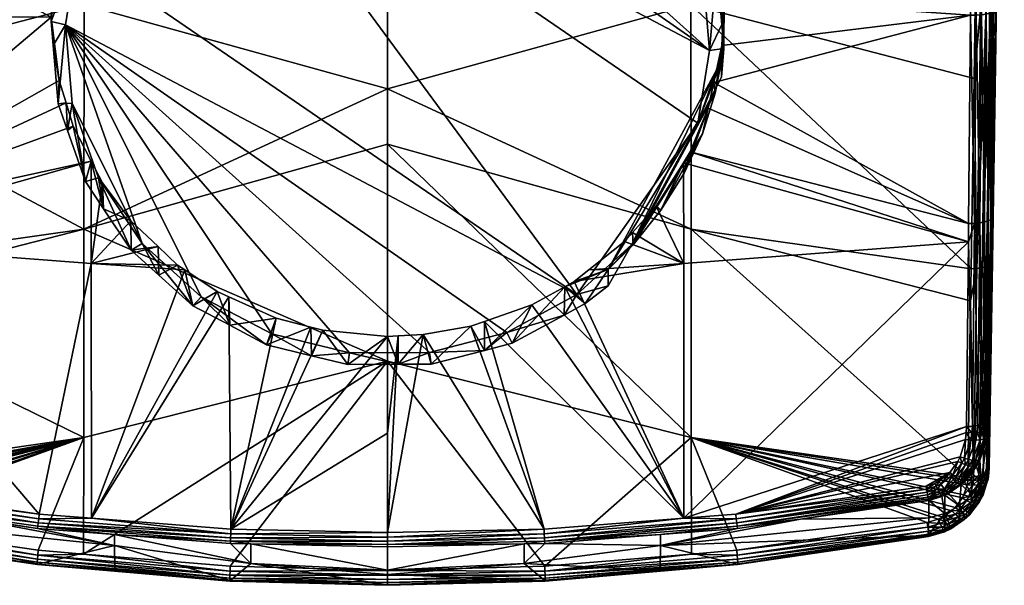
# Model space of a CAD drawing. Extents: x -0.181 to 0.325, y -0.171 to 0.005.
# Tile 220 of 256: x -0.015 to 0.026, y -0.171 to -0.148. Entities that reach past the tile are written whole.
import ezdxf

# ---------------------------------------------------------------- set-up
doc = ezdxf.new("R2010")
doc.units = 0
doc.layers.add('mesh', color=7, linetype='CONTINUOUS')

msp = doc.modelspace()

# ---------------------------------------------------------------- meshes
at = {"layer": 'mesh'}
mesh = msp.add_polyface(dxfattribs=at)
corners = [(0.012789, -0.168366, -0.491948), (0.024589, -0.156923, -0.494876), (0.012792, -0.157816, -0.495252), (0.024509, -0.164575, -0.492717), (0.014947, -0.168196, -0.491952), (0.024497, -0.164823, -0.492638), (0.024248, -0.165819, -0.492329), (0.024462, -0.165106, -0.492549), (0.024151, -0.166014, -0.49227), (0.014038, -0.150325, -0.497061), (0.024597, -0.156168, -0.495089), (0.024674, -0.147545, -0.496932), (0.014373, -0.148801, -0.497378), (0.024736, -0.138627, -0.498259), (0.018936, -0.145227, -0.497788), (0.024697, -0.144226, -0.497426), (0.018943, -0.132806, -0.49938), (0.024785, -0.129315, -0.499077), (0.012808, -0.134444, -0.499648), (0.024775, -0.131225, -0.49891), (0.014126, -0.144211, -0.498262), (0.014353, -0.145994, -0.497925), (0.013835, -0.143262, -0.498434), (0.013547, -0.142324, -0.498605), (0.013062, -0.153196, -0.496446), (0.013805, -0.151383, -0.496842), (0.013088, -0.136982, -0.474141), (0.024865, -0.147181, -0.478118), (0.013091, -0.147114, -0.477059), (0.024967, -0.139831, -0.475999), (0.025039, -0.13468, -0.474514), (0.0247, -0.158044, -0.481779), (0.013094, -0.1564, -0.480114), (0.024819, -0.150165, -0.479124), (0.013101, -0.16503, -0.48336), (0.024562, -0.166803, -0.485262), (0.024538, -0.16698, -0.485335), (0.024569, -0.166675, -0.485207), (0.02468, -0.159372, -0.482307), (0.025093, -0.130382, -0.473383), (0.01308, -0.113441, -0.468462), (0.024473, -0.166151, -0.492132), (0.024171, -0.166738, -0.491895), (0.024617, -0.166197, -0.492017), (0.024061, -0.166664, -0.491999), (0.024427, -0.165884, -0.492277), (0.024597, -0.165934, -0.49219), (0.024316, -0.166089, -0.492217), (0.024733, -0.164828, -0.492593), (0.024683, -0.165129, -0.492502), (0.014461, -0.14684, -0.497765), (0.012778, -0.153649, -0.496342), (0.0244, -0.167404, -0.485502), (0.024336, -0.167525, -0.485546), (0.023942, -0.166576, -0.49208), (0.023818, -0.166475, -0.492135)]
mesh.append_faces([[corners[k] for k in face] for face in [(0, 1, 2, 2), (0, 3, 1, 1), (4, 5, 3, 3), (4, 6, 7, 7), (4, 8, 6, 6), (9, 10, 11, 11), (11, 12, 9, 9), (13, 14, 15, 15), (13, 16, 14, 14), (16, 17, 18, 18), (16, 19, 17, 17), (13, 19, 16, 16), (14, 20, 21, 21), (14, 22, 20, 20), (16, 22, 14, 14), (16, 23, 22, 22), (18, 23, 16, 16), (10, 24, 1, 1), (10, 25, 24, 24), (9, 25, 10, 10), (26, 27, 28, 28), (26, 29, 27, 27), (30, 29, 26, 26), (28, 31, 32, 32), (28, 33, 31, 31), (27, 33, 28, 28), (34, 35, 36, 36), (34, 37, 35, 35), (32, 37, 34, 34), (32, 38, 37, 37), (31, 38, 32, 32), (26, 39, 30, 30), (26, 40, 39, 39), (41, 42, 43, 43), (44, 42, 41, 41), (45, 41, 46, 46), (47, 41, 45, 45), (47, 44, 41, 41), (5, 48, 3, 3), (7, 49, 5, 5), (7, 45, 49, 49), (6, 45, 7, 7), (6, 47, 45, 45), (8, 47, 6, 6), (11, 50, 12, 12), (15, 50, 11, 11), (14, 21, 50, 50), (15, 14, 50, 50), (1, 51, 2, 2), (1, 24, 51, 51), (52, 53, 34, 34), (54, 44, 47, 47), (8, 54, 47, 47), (55, 54, 8, 8)]])
mesh = msp.add_polyface(dxfattribs=at)
corners = [(0.025451, -0.165584, -0.488498), (0.025449, -0.166296, -0.486121), (0.025587, -0.157714, -0.482717), (0.025677, -0.12926, -0.4981), (0.025992, -0.130143, -0.474357), (0.025714, -0.119413, -0.498426), (0.025935, -0.134432, -0.475485), (0.025638, -0.138516, -0.497284), (0.025755, -0.146897, -0.479075), (0.025591, -0.147375, -0.495963), (0.025532, -0.155938, -0.494129), (0.025454, -0.164284, -0.49177), (0.025556, -0.129287, -0.498562), (0.025592, -0.119416, -0.498888), (0.025453, -0.119417, -0.499084), (0.025645, -0.129274, -0.498338), (0.025681, -0.119415, -0.498664), (0.025605, -0.138544, -0.497523), (0.025515, -0.13857, -0.497746), (0.025416, -0.129298, -0.498757), (0.025558, -0.147418, -0.496202), (0.025467, -0.147458, -0.496426), (0.025499, -0.155997, -0.494368), (0.025552, -0.130346, -0.473545), (0.025333, -0.130371, -0.473436), (0.025743, -0.113607, -0.469498), (0.025737, -0.130308, -0.473702), (0.025932, -0.113573, -0.469656), (0.025496, -0.134643, -0.474676), (0.02568, -0.134603, -0.474833), (0.025318, -0.147137, -0.47828), (0.025501, -0.147092, -0.478434), (0.025878, -0.13026, -0.473898), (0.026075, -0.113529, -0.469855), (0.02582, -0.134553, -0.475028), (0.02564, -0.147035, -0.478626), (0.025333, -0.15794, -0.48209), (0.025471, -0.157873, -0.482278), (0.025964, -0.130203, -0.474121), (0.025907, -0.134495, -0.47525), (0.025726, -0.146968, -0.478844), (0.025557, -0.157796, -0.482491), (0.025419, -0.16639, -0.485902)]
mesh.append_faces([[corners[k] for k in face] for face in [(0, 1, 2, 2), (3, 4, 5, 5), (3, 6, 4, 4), (7, 6, 3, 3), (7, 8, 6, 6), (9, 8, 7, 7), (9, 2, 8, 8), (10, 2, 9, 9), (10, 0, 2, 2), (11, 0, 10, 10), (12, 13, 14, 14), (15, 13, 12, 12), (3, 16, 15, 15), (15, 7, 3, 3), (15, 17, 7, 7), (12, 17, 15, 15), (12, 18, 17, 17), (19, 18, 12, 12), (20, 18, 21, 21), (20, 17, 18, 18), (9, 17, 20, 20), (9, 7, 17, 17), (22, 20, 21, 21), (10, 20, 22, 22), (10, 9, 20, 20), (22, 11, 10, 10), (23, 24, 25, 25), (26, 23, 27, 27), (26, 28, 23, 23), (29, 28, 26, 26), (29, 30, 28, 28), (31, 30, 29, 29), (32, 26, 33, 33), (32, 29, 26, 26), (34, 29, 32, 32), (34, 31, 29, 29), (35, 31, 34, 34), (35, 36, 31, 31), (37, 36, 35, 35), (38, 34, 32, 32), (39, 34, 38, 38), (39, 35, 34, 34), (40, 35, 39, 39), (40, 37, 35, 35), (41, 37, 40, 40), (4, 39, 38, 38), (6, 39, 4, 4), (6, 40, 39, 39), (8, 40, 6, 6), (8, 41, 40, 40), (2, 41, 8, 8), (2, 42, 41, 41), (1, 42, 2, 2)]])
mesh = msp.add_polyface(dxfattribs=at)
corners = [(-0.023663, -0.144226, -0.497426), (-0.017909, -0.132806, -0.49938), (-0.023703, -0.138627, -0.498259), (-0.017902, -0.145227, -0.497788), (-0.02364, -0.147545, -0.496932), (-0.012801, -0.151169, -0.496885), (-0.013088, -0.150246, -0.497081), (-0.023564, -0.156168, -0.495089), (-0.012503, -0.152129, -0.496681), (-0.013342, -0.145656, -0.497992), (-0.013005, -0.14411, -0.498278), (-0.013356, -0.145988, -0.497928), (-0.012035, -0.141235, -0.498797), (-0.012776, -0.143063, -0.498472), (-0.023933, -0.139831, -0.475999), (-0.012054, -0.136982, -0.474141), (-0.012057, -0.147114, -0.477059), (-0.023786, -0.150165, -0.479124), (-0.012061, -0.1564, -0.480114), (-0.023831, -0.147181, -0.478118), (-0.024005, -0.13468, -0.474514), (-0.01178, -0.141107, -0.500947), (-0.012535, -0.142755, -0.500726), (-0.013066, -0.14451, -0.500626), (-0.013321, -0.145946, -0.500633), (-0.013132, -0.151203, -0.503665), (-0.013337, -0.148793, -0.50409), (-0.012744, -0.152308, -0.50347), (-0.012001, -0.154425, -0.503097), (-0.011759, -0.15358, -0.496356), (-0.009643, -0.156995, -0.503253), (-0.012822, -0.147934, -0.504851), (-0.012545, -0.151185, -0.504277), (-0.012338, -0.14492, -0.505382), (-0.013422, -0.147805, -0.504264), (-0.013321, -0.146623, -0.504473), (-0.009657, -0.138242, -0.501731), (-0.010816, -0.139594, -0.501284), (-0.009605, -0.139894, -0.506268), (-0.013427, -0.147624, -0.497612), (-0.011744, -0.140765, -0.498878)]
mesh.append_faces([[corners[k] for k in face] for face in [(0, 1, 2, 2), (0, 3, 1, 1), (4, 3, 0, 0), (5, 6, 7, 7), (7, 8, 5, 5), (3, 9, 10, 10), (3, 11, 9, 9), (3, 12, 1, 1), (3, 13, 12, 12), (10, 13, 3, 3), (14, 15, 16, 16), (17, 16, 18, 18), (19, 16, 17, 17), (19, 14, 16, 16), (14, 20, 15, 15), (13, 21, 12, 12), (13, 22, 21, 21), (10, 22, 13, 13), (10, 23, 22, 22), (9, 23, 10, 10), (9, 24, 23, 23), (11, 24, 9, 9), (6, 25, 26, 26), (5, 25, 6, 6), (5, 27, 25, 25), (8, 27, 5, 5), (8, 28, 27, 27), (29, 28, 8, 8), (30, 31, 32, 32), (33, 34, 31, 31), (33, 35, 34, 34), (32, 27, 28, 28), (32, 25, 27, 27), (31, 25, 32, 32), (31, 26, 25, 25), (34, 26, 31, 31), (36, 23, 24, 24), (36, 22, 23, 23), (37, 21, 22, 22), (24, 35, 33, 33), (38, 24, 33, 33), (4, 39, 3, 3), (7, 39, 4, 4), (7, 6, 39, 39), (39, 11, 3, 3), (1, 12, 40, 40), (21, 40, 12, 12), (37, 40, 21, 21), (24, 39, 35, 35), (11, 39, 24, 24), (39, 34, 35, 35), (39, 26, 34, 34), (6, 26, 39, 39)]])
mesh = msp.add_polyface(dxfattribs=at)
corners = [(-0.011774, -0.134444, -0.499648), (-0.009315, -0.13748, -0.499436), (-0.007226, -0.135794, -0.499711), (-0.009637, -0.137844, -0.499375), (-0.010628, -0.138966, -0.499188), (0.000517, -0.143564, -0.475798), (-0.012054, -0.136982, -0.474141), (0.000517, -0.133738, -0.47305), (-0.012057, -0.147114, -0.477059), (0.000517, -0.150591, -0.477763), (-0.012061, -0.1564, -0.480114), (0.000517, -0.152877, -0.478607), (-0.002718, -0.135257, -0.454653), (-0.002718, -0.136467, -0.448961), (0.000517, -0.135674, -0.454742), (-0.005733, -0.135246, -0.448701), (0.000517, -0.136884, -0.449049), (-0.002714, -0.136478, -0.448833), (-0.005725, -0.135258, -0.448574), (0.000517, -0.136894, -0.448922), (-0.002702, -0.136457, -0.448708), (-0.005701, -0.135242, -0.448449), (0.000517, -0.136872, -0.448796), (-0.002626, -0.136228, -0.44842), (-0.002593, -0.136113, -0.448375), (0.000517, -0.136633, -0.448506), (-0.005491, -0.134939, -0.448125), (-0.008622, -0.137306, -0.502156), (-0.006827, -0.13557, -0.499746), (-0.007043, -0.135692, -0.499727), (-0.007678, -0.137245, -0.506126), (-0.008622, -0.137983, -0.505996), (-0.006797, -0.136767, -0.50621), (-0.004646, -0.1356, -0.506416), (-0.009657, -0.138242, -0.501731), (-0.010816, -0.139594, -0.501284), (-0.012338, -0.14492, -0.505382), (-0.007326, -0.137828, -0.506633), (-0.009605, -0.139894, -0.506268), (0.00836, -0.159106, -0.502881), (-0.012822, -0.147934, -0.504851), (0.013856, -0.149, -0.504663), (-0.004424, -0.136253, -0.50691), (-0.001218, -0.135431, -0.507055), (-0.003497, -0.135306, -0.506468), (-0.013321, -0.145946, -0.500633), (-0.012535, -0.142755, -0.500726), (-0.011744, -0.140765, -0.498878), (-0.002682, -0.136406, -0.448592), (-0.005663, -0.135198, -0.448335), (0.000517, -0.136818, -0.44868), (-0.005554, -0.135042, -0.448168)]
mesh.append_faces([[corners[k] for k in face] for face in [(0, 1, 2, 2), (0, 3, 1, 1), (4, 3, 0, 0), (5, 6, 7, 7), (5, 8, 6, 6), (9, 8, 5, 5), (9, 10, 8, 8), (11, 10, 9, 9), (12, 13, 14, 14), (12, 15, 13, 13), (14, 13, 16, 16), (13, 17, 16, 16), (13, 18, 17, 17), (15, 18, 13, 13), (16, 17, 19, 19), (17, 20, 19, 19), (17, 21, 20, 20), (18, 21, 17, 17), (19, 20, 22, 22), (23, 24, 25, 25), (23, 26, 24, 24), (27, 28, 29, 29), (30, 27, 31, 31), (30, 28, 27, 27), (32, 28, 30, 30), (32, 33, 28, 28), (2, 27, 29, 29), (2, 34, 27, 27), (1, 34, 2, 2), (34, 4, 35, 35), (34, 3, 4, 4), (1, 3, 34, 34), (36, 37, 38, 38), (36, 39, 37, 37), (40, 39, 36, 36), (41, 42, 37, 37), (31, 38, 37, 37), (37, 30, 31, 31), (37, 32, 30, 30), (42, 32, 37, 37), (42, 33, 32, 32), (43, 44, 42, 42), (45, 27, 34, 34), (35, 46, 34, 34), (38, 27, 45, 45), (31, 27, 38, 38), (0, 47, 4, 4), (20, 48, 22, 22), (20, 49, 48, 48), (21, 49, 20, 20), (22, 48, 50, 50), (48, 23, 50, 50), (48, 51, 23, 23), (35, 4, 47, 47)]])
mesh = msp.add_polyface(dxfattribs=at)
corners = [(0.012808, -0.134444, -0.499648), (0.012803, -0.140852, -0.498862), (0.013547, -0.142324, -0.498605), (0.000517, -0.133738, -0.47305), (0.013088, -0.136982, -0.474141), (0.013091, -0.147114, -0.477059), (0.000517, -0.150591, -0.477763), (0.013094, -0.1564, -0.480114), (0.000517, -0.152877, -0.478607), (0.000517, -0.143564, -0.475798), (0.0141, -0.150772, -0.499522), (0.014373, -0.148801, -0.497378), (0.014354, -0.149426, -0.500019), (0.014038, -0.150325, -0.497061), (0.013568, -0.152456, -0.499016), (0.013805, -0.151383, -0.496842), (0.012814, -0.15408, -0.498659), (0.013062, -0.153196, -0.496446), (0.013835, -0.143262, -0.498434), (0.013778, -0.144417, -0.504861), (0.014165, -0.145523, -0.504667), (0.014353, -0.145994, -0.497925), (0.014371, -0.147932, -0.504242), (0.014126, -0.144211, -0.498262), (0.013035, -0.1423, -0.505235), (0.012283, -0.141174, -0.505433), (0.011164, -0.138351, -0.499291), (0.011134, -0.139451, -0.505737), (0.013372, -0.152014, -0.504131), (-0.007326, -0.137828, -0.506633), (0.00836, -0.159106, -0.502881), (0.013856, -0.149, -0.504663), (0.008231, -0.137737, -0.506649), (0.012497, -0.142665, -0.50578), (0.010677, -0.139939, -0.50626), (0.013578, -0.145749, -0.505236), (0.005311, -0.136197, -0.50692), (-0.001218, -0.135431, -0.507055), (-0.004424, -0.136253, -0.50691), (0.002095, -0.135412, -0.507059), (0.014455, -0.14892, -0.504067), (0.014354, -0.150103, -0.503859), (0.00999, -0.138421, -0.505919), (0.01069, -0.157041, -0.498417), (0.009656, -0.158065, -0.498496), (0.010638, -0.15704, -0.503245), (0.014461, -0.14684, -0.497765), (0.012345, -0.139946, -0.499021)]
mesh.append_faces([[corners[k] for k in face] for face in [(0, 1, 2, 2), (3, 4, 5, 5), (6, 7, 8, 8), (6, 5, 7, 7), (9, 5, 6, 6), (9, 3, 5, 5), (10, 11, 12, 12), (10, 13, 11, 11), (14, 13, 10, 10), (14, 15, 13, 13), (16, 15, 14, 14), (16, 17, 15, 15), (18, 19, 20, 20), (21, 20, 22, 22), (23, 20, 21, 21), (23, 18, 20, 20), (19, 1, 24, 24), (19, 2, 1, 1), (18, 2, 19, 19), (25, 26, 27, 27), (28, 29, 30, 30), (31, 29, 28, 28), (32, 33, 34, 34), (32, 35, 33, 33), (36, 35, 32, 32), (31, 37, 38, 38), (35, 37, 31, 31), (36, 39, 35, 35), (28, 40, 31, 31), (28, 41, 40, 40), (34, 27, 42, 42), (33, 27, 34, 34), (33, 25, 27, 27), (33, 24, 25, 25), (35, 24, 33, 33), (35, 19, 24, 24), (35, 20, 19, 19), (31, 20, 35, 35), (31, 22, 20, 20), (40, 22, 31, 31), (10, 43, 14, 14), (12, 44, 10, 10), (12, 41, 28, 28), (45, 12, 28, 28), (45, 44, 12, 12), (12, 46, 41, 41), (11, 46, 12, 12), (46, 40, 41, 41), (46, 22, 40, 40), (21, 22, 46, 46), (24, 47, 25, 25), (24, 1, 47, 47), (25, 47, 26, 26)]])
mesh = msp.add_polyface(dxfattribs=at)
corners = [(0.024842, -0.156159, -0.495043), (0.024597, -0.156168, -0.495089), (0.024589, -0.156923, -0.494876), (0.024914, -0.147538, -0.496883), (0.024697, -0.144226, -0.497426), (0.024674, -0.147545, -0.496932), (0.024973, -0.138622, -0.498206), (0.025135, -0.14752, -0.496777), (0.025323, -0.147493, -0.496622), (0.02519, -0.13861, -0.498098), (0.025467, -0.147458, -0.496426), (0.025374, -0.138593, -0.497942), (0.025067, -0.156135, -0.49494), (0.025259, -0.156099, -0.494787), (0.025406, -0.156051, -0.494592), (0.025499, -0.155997, -0.494368), (0.025421, -0.164359, -0.492007), (0.025454, -0.164284, -0.49177), (0.025327, -0.164428, -0.492229), (0.025178, -0.164488, -0.492421), (0.024983, -0.164534, -0.492573), (0.024755, -0.164563, -0.492673), (0.024509, -0.164575, -0.492717), (0.025437, -0.164615, -0.491733), (0.025391, -0.164683, -0.491958), (0.025291, -0.164741, -0.492168), (0.025141, -0.164786, -0.492351), (0.024952, -0.164816, -0.492495), (0.024733, -0.164828, -0.492593), (0.025102, -0.147167, -0.478173), (0.024865, -0.147181, -0.478118), (0.024967, -0.139831, -0.475999), (0.024819, -0.150165, -0.479124), (0.024935, -0.158028, -0.481833), (0.02468, -0.159372, -0.482307), (0.024803, -0.166655, -0.485261), (0.0247, -0.158044, -0.481779), (0.025318, -0.147137, -0.47828), (0.025151, -0.157992, -0.481939), (0.025016, -0.166614, -0.485365), (0.025501, -0.147092, -0.478434), (0.025333, -0.15794, -0.48209), (0.025196, -0.166554, -0.485512), (0.025471, -0.157873, -0.482278), (0.025333, -0.166477, -0.485695), (0.025557, -0.157796, -0.482491), (0.025419, -0.16639, -0.485902)]
mesh.append_faces([[corners[k] for k in face] for face in [(0, 1, 2, 2), (3, 4, 5, 5), (3, 6, 4, 4), (7, 6, 3, 3), (8, 9, 7, 7), (10, 11, 8, 8), (0, 5, 1, 1), (0, 3, 5, 5), (12, 3, 0, 0), (12, 7, 3, 3), (13, 7, 12, 12), (13, 8, 7, 7), (14, 8, 13, 13), (14, 10, 8, 8), (15, 10, 14, 14), (15, 16, 17, 17), (14, 16, 15, 15), (14, 18, 16, 16), (13, 18, 14, 14), (13, 19, 18, 18), (12, 19, 13, 13), (12, 20, 19, 19), (0, 20, 12, 12), (0, 21, 20, 20), (2, 21, 0, 0), (2, 22, 21, 21), (23, 17, 16, 16), (24, 16, 18, 18), (25, 18, 19, 19), (26, 19, 20, 20), (27, 20, 21, 21), (28, 21, 22, 22), (24, 23, 16, 16), (25, 24, 18, 18), (26, 25, 19, 19), (27, 26, 20, 20), (29, 30, 31, 31), (29, 32, 30, 30), (33, 32, 29, 29), (34, 33, 35, 35), (36, 33, 34, 34), (36, 32, 33, 33), (37, 33, 29, 29), (38, 33, 37, 37), (38, 35, 33, 33), (39, 35, 38, 38), (40, 38, 37, 37), (41, 38, 40, 40), (41, 39, 38, 38), (42, 39, 41, 41), (43, 42, 41, 41), (44, 42, 43, 43), (45, 44, 43, 43), (46, 44, 45, 45)]])
mesh = msp.add_polyface(dxfattribs=at)
corners = [(0.00096, -0.160814, -0.494583), (0.000517, -0.160837, -0.494577), (0.000517, -0.164845, -0.493317), (0.000517, -0.168963, -0.491941), (0.001991, -0.160762, -0.494597), (-0.005969, -0.168819, -0.491939), (-0.002164, -0.160585, -0.494644), (-0.002655, -0.160456, -0.494678), (-0.011758, -0.157816, -0.495252), (-0.011755, -0.168366, -0.491948), (-0.007878, -0.158084, -0.495288), (-0.006537, -0.158978, -0.495062), (-0.006052, -0.159196, -0.495005), (-0.004091, -0.160078, -0.494777), (-0.008984, -0.157123, -0.495524), (-0.010116, -0.156055, -0.495785), (-0.008179, -0.157883, -0.495338), (0.000517, -0.161857, -0.481925), (-0.012067, -0.16503, -0.48336), (-0.012061, -0.1564, -0.480114), (0.000517, -0.152877, -0.478607), (0.000961, -0.161992, -0.501762), (0.002329, -0.161984, -0.501764), (-0.008956, -0.158304, -0.502413), (-0.007545, -0.159575, -0.502189), (-0.0101, -0.157275, -0.502594), (-0.01125, -0.155552, -0.502898), (-0.006019, -0.16038, -0.502047), (-0.001133, -0.162005, -0.50176), (-0.002637, -0.161637, -0.501825), (-0.004493, -0.161185, -0.501905), (0.002251, -0.161503, -0.502458), (0.005458, -0.160681, -0.502603), (-0.012822, -0.147934, -0.504851), (-0.007198, -0.159197, -0.502865), (-0.009643, -0.156995, -0.503253), (-0.001062, -0.161522, -0.502455), (-0.004277, -0.160737, -0.502593), (-0.011463, -0.154269, -0.503734), (-0.011297, -0.154484, -0.496154)]
mesh.append_faces([[corners[k] for k in face] for face in [(0, 1, 2, 2), (3, 4, 0, 0), (5, 6, 7, 7), (8, 9, 10, 10), (9, 11, 10, 10), (9, 12, 11, 11), (5, 13, 12, 12), (5, 1, 6, 6), (5, 2, 1, 1), (8, 14, 15, 15), (8, 16, 14, 14), (10, 16, 8, 8), (17, 18, 19, 19), (20, 17, 19, 19), (21, 4, 22, 22), (23, 16, 24, 24), (23, 14, 16, 16), (25, 14, 23, 23), (25, 15, 14, 14), (26, 15, 25, 25), (24, 11, 27, 27), (24, 10, 11, 11), (16, 10, 24, 24), (21, 0, 4, 4), (21, 1, 0, 0), (28, 1, 21, 21), (28, 6, 1, 1), (29, 6, 28, 28), (29, 7, 6, 6), (30, 7, 29, 29), (30, 13, 7, 7), (27, 13, 30, 30), (27, 12, 13, 13), (11, 12, 27, 27), (31, 32, 33, 33), (34, 33, 35, 35), (33, 36, 31, 31), (33, 37, 36, 36), (34, 37, 33, 33), (31, 21, 22, 22), (36, 21, 31, 31), (36, 28, 21, 21), (36, 29, 28, 28), (37, 29, 36, 36), (37, 30, 29, 29), (34, 30, 37, 37), (34, 27, 30, 30), (34, 24, 27, 27), (35, 24, 34, 34), (35, 23, 24, 24), (35, 25, 23, 23), (38, 25, 35, 35), (38, 26, 25, 25), (26, 39, 15, 15)]])
mesh = msp.add_polyface(dxfattribs=at)
corners = [(0.007003, -0.168819, -0.491939), (0.001991, -0.160762, -0.494597), (0.000517, -0.168963, -0.491941), (0.004539, -0.160216, -0.494741), (0.012789, -0.168366, -0.491948), (0.006503, -0.159527, -0.49492), (0.00397, -0.160416, -0.494688), (0.008251, -0.158565, -0.495167), (0.012792, -0.157816, -0.495252), (0.008855, -0.158085, -0.495286), (0.007861, -0.15878, -0.495112), (0.01034, -0.156907, -0.495579), (0.01067, -0.156538, -0.495667), (0.011654, -0.155441, -0.495931), (0.013101, -0.16503, -0.48336), (0.01499, -0.169691, -0.485448), (0.013109, -0.169848, -0.48539), (0.000517, -0.161857, -0.481925), (0.00703, -0.170357, -0.485199), (0.000517, -0.170529, -0.485128), (0.000517, -0.152877, -0.478607), (0.013094, -0.1564, -0.480114), (0.014969, -0.168388, -0.491861), (0.014947, -0.168196, -0.491952), (0.007011, -0.169009, -0.49185), (0.002329, -0.161984, -0.501764), (0.00453, -0.16142, -0.501863), (0.00568, -0.161125, -0.501915), (0.00783, -0.159959, -0.502121), (0.009656, -0.158065, -0.498496), (0.009656, -0.158742, -0.502336), (0.008712, -0.15948, -0.502205), (0.01069, -0.157041, -0.498417), (0.011849, -0.155617, -0.498458), (0.013372, -0.152014, -0.504131), (0.00836, -0.159106, -0.502881), (0.010638, -0.15704, -0.503245), (-0.012822, -0.147934, -0.504851), (0.005458, -0.160681, -0.502603), (0.002251, -0.161503, -0.502458), (0.013568, -0.152456, -0.499016), (0.012814, -0.15408, -0.498659), (0.0141, -0.150772, -0.499522), (0.012778, -0.153649, -0.496342), (0.013062, -0.153196, -0.496446)]
mesh.append_faces([[corners[k] for k in face] for face in [(0, 1, 2, 2), (3, 4, 5, 5), (3, 0, 4, 4), (6, 0, 3, 3), (6, 1, 0, 0), (7, 8, 9, 9), (7, 4, 8, 8), (10, 4, 7, 7), (10, 5, 4, 4), (8, 11, 9, 9), (8, 12, 11, 11), (13, 12, 8, 8), (14, 15, 16, 16), (17, 18, 19, 19), (17, 14, 18, 18), (20, 14, 17, 17), (20, 21, 14, 14), (4, 22, 23, 23), (4, 24, 22, 22), (25, 6, 26, 26), (25, 1, 6, 6), (27, 10, 28, 28), (27, 5, 10, 10), (26, 5, 27, 27), (26, 3, 5, 5), (6, 3, 26, 26), (29, 30, 31, 31), (11, 29, 9, 9), (11, 32, 29, 29), (12, 32, 11, 11), (10, 31, 28, 28), (10, 29, 31, 31), (7, 29, 10, 10), (7, 9, 29, 29), (13, 32, 12, 12), (13, 33, 32, 32), (34, 35, 36, 36), (37, 38, 35, 35), (30, 36, 35, 35), (35, 31, 30, 30), (35, 28, 31, 31), (38, 28, 35, 35), (38, 27, 28, 28), (38, 26, 27, 27), (39, 26, 38, 38), (39, 25, 26, 26), (40, 33, 41, 41), (40, 32, 33, 33), (42, 29, 32, 32), (30, 29, 36, 36), (8, 43, 13, 13), (43, 33, 13, 13), (43, 41, 33, 33), (43, 44, 41, 41)]])
mesh = msp.add_polyface(dxfattribs=at)
corners = [(-0.023564, -0.156168, -0.495089), (-0.011759, -0.15358, -0.496356), (-0.012503, -0.152129, -0.496681), (-0.023556, -0.156923, -0.494876), (-0.023323, -0.165535, -0.492416), (-0.023067, -0.1661, -0.492244), (-0.022636, -0.16581, -0.492364), (-0.023374, -0.165358, -0.49247), (-0.023475, -0.164575, -0.492717), (-0.02248, -0.166743, -0.492062), (-0.022132, -0.166935, -0.492016), (-0.022622, -0.166631, -0.492092), (-0.022949, -0.166278, -0.492192), (-0.011758, -0.157816, -0.495252), (-0.013913, -0.168196, -0.491952), (-0.011755, -0.168366, -0.491948), (-0.021797, -0.167034, -0.492001), (-0.021984, -0.166988, -0.492006), (-0.023081, -0.167843, -0.485657), (-0.023204, -0.167686, -0.485604), (-0.012067, -0.16503, -0.48336), (-0.021965, -0.168513, -0.485808), (-0.022153, -0.16846, -0.485809), (-0.023535, -0.166675, -0.485207), (-0.023646, -0.159372, -0.482307), (-0.023473, -0.167113, -0.485389), (-0.023415, -0.16729, -0.485459), (-0.023291, -0.167522, -0.485544), (-0.023786, -0.150165, -0.479124), (-0.012061, -0.1564, -0.480114), (-0.023666, -0.158044, -0.481779), (-0.02301, -0.166989, -0.491736), (-0.023561, -0.166578, -0.491668), (-0.023084, -0.167039, -0.491602), (-0.023467, -0.166552, -0.491816), (-0.022925, -0.166921, -0.491856), (-0.023355, -0.166507, -0.491946), (-0.02283, -0.166837, -0.491956), (-0.023228, -0.166445, -0.492055), (-0.022728, -0.16674, -0.492036), (-0.02257, -0.166857, -0.492006), (-0.023092, -0.166368, -0.492137), (-0.023376, -0.166247, -0.492106), (-0.023225, -0.166181, -0.492191), (-0.023521, -0.165583, -0.492366), (-0.01125, -0.155552, -0.502898), (-0.012001, -0.154425, -0.503097), (-0.009643, -0.156995, -0.503253), (-0.012545, -0.151185, -0.504277), (-0.011463, -0.154269, -0.503734), (-0.010116, -0.156055, -0.495785), (-0.011297, -0.154484, -0.496154)]
mesh.append_faces([[corners[k] for k in face] for face in [(0, 1, 2, 2), (3, 1, 0, 0), (4, 5, 6, 6), (6, 7, 4, 4), (6, 8, 7, 7), (3, 8, 6, 6), (6, 9, 10, 10), (6, 11, 9, 9), (6, 12, 11, 11), (5, 12, 6, 6), (13, 14, 15, 15), (3, 14, 13, 13), (3, 16, 14, 14), (6, 16, 3, 3), (6, 17, 16, 16), (10, 17, 6, 6), (13, 1, 3, 3), (18, 19, 20, 20), (21, 22, 20, 20), (20, 23, 24, 24), (20, 25, 23, 23), (20, 26, 25, 25), (20, 27, 26, 26), (19, 27, 20, 20), (28, 29, 30, 30), (29, 24, 30, 30), (29, 20, 24, 24), (31, 32, 33, 33), (34, 32, 31, 31), (35, 34, 31, 31), (36, 34, 35, 35), (37, 36, 35, 35), (38, 36, 37, 37), (39, 37, 40, 40), (39, 38, 37, 37), (41, 38, 39, 39), (41, 42, 38, 38), (43, 42, 41, 41), (9, 40, 10, 10), (9, 39, 40, 40), (11, 39, 9, 9), (11, 41, 39, 39), (12, 41, 11, 11), (12, 43, 41, 41), (5, 43, 12, 12), (5, 44, 43, 43), (4, 44, 5, 5), (1, 45, 46, 46), (47, 48, 49, 49), (49, 46, 45, 45), (48, 46, 49, 49), (13, 50, 51, 51), (13, 51, 1, 1), (51, 45, 1, 1)]])
mesh = msp.add_polyface(dxfattribs=at)
corners = [(0.000517, -0.168963, -0.491941), (0.00096, -0.160814, -0.494583), (0.000517, -0.164845, -0.493317), (-0.005969, -0.168819, -0.491939), (-0.006052, -0.159196, -0.495005), (-0.011755, -0.168366, -0.491948), (-0.002655, -0.160456, -0.494678), (-0.004091, -0.160078, -0.494777), (0.000517, -0.161857, -0.481925), (0.000517, -0.170529, -0.485128), (-0.005997, -0.170357, -0.485199), (-0.012075, -0.169848, -0.48539), (-0.012067, -0.16503, -0.48336), (0.000517, -0.169557, -0.491388), (0.006184, -0.169433, -0.491383), (0.000517, -0.169456, -0.491571), (-0.013971, -0.168694, -0.491569), (-0.005992, -0.169313, -0.491566), (-0.005986, -0.169176, -0.491724), (-0.005978, -0.169009, -0.49185), (-0.005151, -0.169433, -0.491383), (0.000517, -0.169319, -0.491728), (0.000517, -0.169152, -0.491853), (-0.005996, -0.169415, -0.491383), (-0.010797, -0.169041, -0.491381), (-0.013955, -0.168557, -0.491731), (-0.013935, -0.168388, -0.491861), (-0.006011, -0.170968, -0.486098), (-0.006005, -0.170947, -0.486326), (-0.010787, -0.170537, -0.486486), (-0.006005, -0.170556, -0.485312), (0.000517, -0.170729, -0.48524), (-0.006011, -0.170725, -0.485467), (0.000517, -0.170898, -0.485394), (-0.006014, -0.170854, -0.485657), (0.000517, -0.171027, -0.485583), (-0.006014, -0.170936, -0.485871), (0.000517, -0.171111, -0.485797), (0.000517, -0.171143, -0.486023), (0.000517, -0.171123, -0.486251), (-0.013991, -0.170289, -0.486364), (-0.013996, -0.170262, -0.486134), (-0.013996, -0.170183, -0.485917), (-0.013988, -0.170056, -0.485724), (-0.013975, -0.16989, -0.485565), (0.000517, -0.170697, -0.487978), (0.006183, -0.170246, -0.489206), (0.000517, -0.170523, -0.488681), (-0.005149, -0.170246, -0.489206), (-0.010799, -0.1695, -0.490353)]
mesh.append_faces([[corners[k] for k in face] for face in [(0, 1, 2, 2), (3, 4, 5, 5), (6, 7, 3, 3), (0, 2, 3, 3), (8, 9, 10, 10), (8, 11, 12, 12), (10, 11, 8, 8), (13, 14, 15, 15), (16, 17, 18, 18), (0, 3, 19, 19), (15, 20, 13, 13), (15, 17, 20, 20), (21, 17, 15, 15), (21, 18, 17, 17), (22, 18, 21, 21), (17, 23, 20, 20), (17, 24, 23, 23), (16, 24, 17, 17), (18, 19, 25, 25), (22, 19, 18, 18), (22, 0, 19, 19), (5, 19, 3, 3), (5, 26, 19, 19), (27, 28, 29, 29), (30, 10, 9, 9), (31, 30, 9, 9), (31, 32, 30, 30), (33, 32, 31, 31), (33, 34, 32, 32), (35, 34, 33, 33), (35, 36, 34, 34), (37, 36, 35, 35), (37, 27, 36, 36), (38, 27, 37, 37), (38, 28, 27, 27), (39, 28, 38, 38), (40, 27, 29, 29), (41, 36, 27, 27), (42, 34, 36, 36), (43, 32, 34, 34), (44, 30, 32, 32), (11, 10, 30, 30), (45, 46, 47, 47), (48, 39, 45, 45), (48, 28, 39, 39), (49, 28, 48, 48), (49, 29, 28, 28), (47, 48, 45, 45), (47, 20, 48, 48), (13, 20, 47, 47), (48, 24, 49, 49), (48, 23, 24, 24), (20, 23, 48, 48)]])
mesh = msp.add_polyface(dxfattribs=at)
corners = [(0.02499, -0.16598, -0.491758), (0.024919, -0.166224, -0.491546), (0.025065, -0.165958, -0.491577), (0.024844, -0.166234, -0.491719), (0.02471, -0.16649, -0.491517), (0.024354, -0.166836, -0.49163), (0.025291, -0.164741, -0.492168), (0.025326, -0.165051, -0.491902), (0.025391, -0.164683, -0.491958), (0.025221, -0.165095, -0.492099), (0.024884, -0.165983, -0.491925), (0.024742, -0.166225, -0.491878), (0.025141, -0.164786, -0.492351), (0.025073, -0.165123, -0.492271), (0.024752, -0.165967, -0.492071), (0.024617, -0.166197, -0.492017), (0.02427, -0.166796, -0.491771), (0.024952, -0.164816, -0.492495), (0.024891, -0.165135, -0.492407), (0.024597, -0.165934, -0.49219), (0.024473, -0.166151, -0.492132), (0.024733, -0.164828, -0.492593), (0.024755, -0.164563, -0.492673), (0.024683, -0.165129, -0.492502), (0.024427, -0.165884, -0.492277), (0.024497, -0.164823, -0.492638), (0.025005, -0.166772, -0.48543), (0.025016, -0.166614, -0.485365), (0.025196, -0.166554, -0.485512), (0.025184, -0.166724, -0.485581), (0.025333, -0.166477, -0.485695), (0.025321, -0.166659, -0.485766), (0.025419, -0.16639, -0.485902), (0.025407, -0.166579, -0.485974), (0.025449, -0.166296, -0.486121), (0.025439, -0.166489, -0.486194), (0.02468, -0.159372, -0.482307), (0.024803, -0.166655, -0.485261), (0.024569, -0.166675, -0.485207), (0.025361, -0.166238, -0.488713), (0.025401, -0.166756, -0.486292), (0.025115, -0.166855, -0.488915), (0.025341, -0.166942, -0.486357), (0.025454, -0.164284, -0.49177), (0.025437, -0.164615, -0.491733), (0.025451, -0.165584, -0.488498), (0.025384, -0.164994, -0.491689)]
mesh.append_faces([[corners[k] for k in face] for face in [(0, 1, 2, 2), (3, 1, 0, 0), (3, 4, 1, 1), (5, 4, 3, 3), (6, 7, 8, 8), (9, 7, 6, 6), (9, 0, 7, 7), (10, 0, 9, 9), (10, 3, 0, 0), (11, 3, 10, 10), (11, 5, 3, 3), (12, 9, 6, 6), (13, 9, 12, 12), (13, 10, 9, 9), (14, 10, 13, 13), (14, 11, 10, 10), (15, 11, 14, 14), (15, 16, 11, 11), (17, 13, 12, 12), (18, 13, 17, 17), (18, 14, 13, 13), (19, 14, 18, 18), (19, 15, 14, 14), (20, 15, 19, 19), (21, 17, 22, 22), (21, 18, 17, 17), (23, 18, 21, 21), (23, 19, 18, 18), (24, 19, 23, 23), (25, 23, 21, 21), (26, 27, 28, 28), (29, 28, 30, 30), (31, 30, 32, 32), (33, 34, 35, 35), (32, 34, 33, 33), (29, 26, 28, 28), (31, 29, 30, 30), (33, 31, 32, 32), (36, 37, 38, 38), (39, 40, 35, 35), (41, 42, 39, 39), (43, 44, 45, 45), (45, 35, 34, 34), (45, 39, 35, 35), (41, 1, 4, 4), (2, 1, 41, 41), (8, 46, 44, 44), (7, 46, 8, 8), (0, 46, 7, 7), (0, 2, 46, 46), (45, 44, 46, 46), (46, 39, 45, 45), (46, 41, 39, 39), (2, 41, 46, 46)]])
mesh = msp.add_polyface(dxfattribs=at)
corners = [(0.014947, -0.168196, -0.491952), (0.024509, -0.164575, -0.492717), (0.012789, -0.168366, -0.491948), (0.013101, -0.16503, -0.48336), (0.023332, -0.168406, -0.485804), (0.022881, -0.168537, -0.485804), (0.023511, -0.168322, -0.48579), (0.022943, -0.16763, -0.491421), (0.023492, -0.167473, -0.491423), (0.023457, -0.16742, -0.491557), (0.023366, -0.167262, -0.491791), (0.022915, -0.16749, -0.49167), (0.023414, -0.167349, -0.491681), (0.022897, -0.167395, -0.491777), (0.015005, -0.168694, -0.491569), (0.015016, -0.168793, -0.491381), (0.017626, -0.16841, -0.491394), (0.022854, -0.167165, -0.491944), (0.02283, -0.167034, -0.492001), (0.014969, -0.168388, -0.491861), (0.014988, -0.168557, -0.491731), (0.022911, -0.168735, -0.485925), (0.01499, -0.169691, -0.485448), (0.015009, -0.16989, -0.485565), (0.022932, -0.1689, -0.48609), (0.015022, -0.170056, -0.485724), (0.022945, -0.169022, -0.486288), (0.015029, -0.170183, -0.485917), (0.022947, -0.169097, -0.48651), (0.01503, -0.170262, -0.486134), (0.02294, -0.169119, -0.486743), (0.015024, -0.170289, -0.486364), (0.022923, -0.169086, -0.486974), (0.015012, -0.170264, -0.486593), (0.023414, -0.168586, -0.485923), (0.023484, -0.168734, -0.486085), (0.02354, -0.168844, -0.48628), (0.023579, -0.168909, -0.486498), (0.023598, -0.168926, -0.486728), (0.022944, -0.168355, -0.489408), (0.011833, -0.1695, -0.490353), (0.023611, -0.168172, -0.489348), (0.022931, -0.167569, -0.491551), (0.022877, -0.167286, -0.491869), (0.023597, -0.168893, -0.486957)]
mesh.append_faces([[corners[k] for k in face] for face in [(0, 1, 2, 2), (3, 4, 5, 5), (3, 6, 4, 4), (7, 8, 9, 9), (10, 11, 12, 12), (10, 13, 11, 11), (14, 15, 16, 16), (0, 17, 18, 18), (0, 19, 17, 17), (20, 11, 13, 13), (14, 11, 20, 20), (21, 22, 5, 5), (21, 23, 22, 22), (24, 23, 21, 21), (24, 25, 23, 23), (26, 25, 24, 24), (26, 27, 25, 25), (28, 27, 26, 26), (28, 29, 27, 27), (30, 29, 28, 28), (30, 31, 29, 29), (32, 31, 30, 30), (32, 33, 31, 31), (34, 5, 4, 4), (21, 5, 34, 34), (35, 21, 34, 34), (24, 21, 35, 35), (36, 24, 35, 35), (26, 24, 36, 36), (37, 26, 36, 36), (28, 26, 37, 37), (38, 28, 37, 37), (30, 28, 38, 38), (38, 32, 30, 30), (32, 39, 40, 40), (33, 32, 40, 40), (16, 39, 7, 7), (16, 40, 39, 39), (15, 40, 16, 16), (41, 39, 32, 32), (7, 39, 41, 41), (41, 8, 7, 7), (9, 42, 7, 7), (12, 42, 9, 9), (12, 11, 42, 42), (19, 43, 17, 17), (19, 20, 43, 43), (20, 13, 43, 43), (14, 42, 11, 11), (16, 42, 14, 14), (7, 42, 16, 16), (38, 44, 32, 32), (41, 32, 44, 44)]])
mesh = msp.add_polyface(dxfattribs=at)
corners = [(0.024462, -0.165106, -0.492549), (0.024497, -0.164823, -0.492638), (0.014947, -0.168196, -0.491952), (0.0244, -0.167404, -0.485502), (0.013101, -0.16503, -0.48336), (0.024538, -0.16698, -0.485335), (0.022881, -0.168537, -0.485804), (0.01499, -0.169691, -0.485448), (0.023894, -0.168063, -0.485725), (0.023511, -0.168322, -0.48579), (0.024037, -0.167928, -0.485685), (0.024354, -0.166836, -0.49163), (0.024422, -0.166856, -0.491477), (0.02471, -0.16649, -0.491517), (0.024292, -0.166977, -0.491464), (0.024227, -0.16695, -0.491614), (0.023756, -0.167349, -0.491431), (0.02371, -0.167303, -0.491569), (0.023457, -0.16742, -0.491557), (0.02427, -0.166796, -0.491771), (0.024742, -0.166225, -0.491878), (0.024148, -0.166905, -0.491751), (0.023655, -0.167238, -0.491696), (0.023414, -0.167349, -0.491681), (0.024171, -0.166738, -0.491895), (0.024617, -0.166197, -0.492017), (0.024057, -0.166841, -0.491872), (0.024061, -0.166664, -0.491999), (0.023955, -0.166762, -0.491975), (0.023313, -0.16716, -0.491886), (0.022897, -0.167395, -0.491777), (0.023366, -0.167262, -0.491791), (0.023256, -0.167046, -0.491962), (0.02345, -0.166952, -0.491983), (0.023373, -0.166833, -0.49204), (0.023197, -0.166922, -0.492019), (0.022854, -0.167165, -0.491944), (0.02283, -0.167034, -0.492001), (0.024764, -0.166996, -0.485403), (0.024216, -0.167849, -0.489241), (0.024726, -0.167402, -0.489095), (0.023818, -0.166475, -0.492135), (0.024151, -0.166014, -0.49227), (0.024336, -0.167525, -0.485546), (0.023592, -0.167157, -0.491809), (0.022877, -0.167286, -0.491869), (0.023942, -0.166576, -0.49208)]
mesh.append_faces([[corners[k] for k in face] for face in [(0, 1, 2, 2), (3, 4, 5, 5), (6, 7, 4, 4), (8, 9, 4, 4), (4, 10, 8, 8), (11, 12, 13, 13), (11, 14, 12, 12), (15, 14, 11, 11), (15, 16, 14, 14), (17, 16, 15, 15), (17, 18, 16, 16), (19, 11, 20, 20), (19, 15, 11, 11), (21, 15, 19, 19), (21, 17, 15, 15), (22, 17, 21, 21), (22, 18, 17, 17), (23, 18, 22, 22), (24, 19, 25, 25), (24, 21, 19, 19), (26, 21, 24, 24), (26, 22, 21, 21), (27, 26, 24, 24), (28, 26, 27, 27), (29, 30, 31, 31), (32, 29, 33, 33), (34, 32, 33, 33), (35, 32, 34, 34), (35, 36, 32, 32), (37, 36, 35, 35), (38, 3, 5, 5), (39, 40, 14, 14), (40, 12, 14, 14), (40, 13, 12, 12), (41, 42, 2, 2), (41, 35, 34, 34), (41, 37, 35, 35), (2, 37, 41, 41), (4, 43, 10, 10), (44, 22, 26, 26), (44, 23, 22, 22), (31, 23, 44, 44), (28, 44, 26, 26), (29, 31, 44, 44), (29, 45, 30, 30), (46, 28, 27, 27), (46, 44, 28, 28), (33, 44, 46, 46), (33, 29, 44, 44), (32, 45, 29, 29), (36, 45, 32, 32), (41, 33, 46, 46), (34, 33, 41, 41)]])
mesh = msp.add_polyface(dxfattribs=at)
corners = [(-0.012067, -0.16503, -0.48336), (-0.021848, -0.168537, -0.485804), (-0.021965, -0.168513, -0.485808), (-0.012075, -0.169848, -0.48539), (-0.013957, -0.169691, -0.485448), (-0.023081, -0.167843, -0.485657), (-0.022745, -0.168154, -0.48575), (-0.022578, -0.168265, -0.485778), (-0.022153, -0.16846, -0.485809), (-0.021797, -0.167034, -0.492001), (-0.02182, -0.167162, -0.491939), (-0.013913, -0.168196, -0.491952), (-0.022026, -0.167116, -0.491949), (-0.022166, -0.167508, -0.491551), (-0.022411, -0.167491, -0.491422), (-0.02219, -0.167565, -0.491419), (-0.022378, -0.167437, -0.491556), (-0.022572, -0.167409, -0.491428), (-0.022878, -0.167185, -0.491583), (-0.022932, -0.167224, -0.491441), (-0.022136, -0.167432, -0.491672), (-0.022338, -0.167366, -0.491679), (-0.022813, -0.167127, -0.491713), (-0.023084, -0.167039, -0.491602), (-0.02301, -0.166989, -0.491736), (-0.022103, -0.16734, -0.491781), (-0.021864, -0.167395, -0.491777), (-0.022292, -0.167278, -0.491789), (-0.022066, -0.167234, -0.491874), (-0.022242, -0.167175, -0.491883), (-0.022188, -0.16706, -0.491959), (-0.021984, -0.166988, -0.492006), (-0.022132, -0.166935, -0.492016), (-0.02257, -0.166857, -0.492006), (-0.022578, -0.168148, -0.489422), (-0.023182, -0.167825, -0.489315), (-0.013955, -0.168557, -0.491731), (-0.021843, -0.167283, -0.491865), (-0.021909, -0.16763, -0.491421), (-0.021896, -0.167564, -0.491548), (-0.023145, -0.167071, -0.491455), (-0.023561, -0.166578, -0.491668), (-0.022739, -0.167052, -0.491829), (-0.022925, -0.166921, -0.491856), (-0.02283, -0.166837, -0.491956)]
mesh.append_faces([[corners[k] for k in face] for face in [(0, 1, 2, 2), (3, 4, 0, 0), (5, 0, 6, 6), (0, 7, 6, 6), (0, 8, 7, 7), (9, 10, 11, 11), (9, 12, 10, 10), (13, 14, 15, 15), (16, 14, 13, 13), (16, 17, 14, 14), (18, 17, 16, 16), (18, 19, 17, 17), (20, 16, 13, 13), (21, 16, 20, 20), (21, 18, 16, 16), (22, 18, 21, 21), (22, 23, 18, 18), (24, 23, 22, 22), (25, 20, 26, 26), (25, 21, 20, 20), (27, 21, 25, 25), (27, 22, 21, 21), (28, 27, 25, 25), (29, 27, 28, 28), (12, 29, 28, 28), (30, 29, 12, 12), (31, 12, 9, 9), (31, 30, 12, 12), (32, 30, 31, 31), (32, 33, 30, 30), (34, 19, 35, 35), (34, 17, 19, 19), (36, 37, 26, 26), (15, 38, 39, 39), (20, 39, 26, 26), (25, 26, 37, 37), (37, 10, 12, 12), (13, 15, 39, 39), (18, 40, 19, 19), (23, 40, 18, 18), (41, 40, 23, 23), (20, 13, 39, 39), (42, 22, 27, 27), (42, 24, 22, 22), (43, 24, 42, 42), (28, 25, 37, 37), (29, 42, 27, 27), (44, 43, 42, 42), (12, 28, 37, 37), (30, 42, 29, 29), (33, 42, 30, 30), (33, 44, 42, 42), (35, 19, 40, 40)]])
mesh = msp.add_polyface(dxfattribs=at)
corners = [(-0.012067, -0.16503, -0.48336), (-0.013957, -0.169691, -0.485448), (-0.021848, -0.168537, -0.485804), (-0.005978, -0.169009, -0.49185), (-0.013935, -0.168388, -0.491861), (-0.013955, -0.168557, -0.491731), (-0.013971, -0.168694, -0.491569), (-0.013983, -0.168793, -0.491381), (-0.010797, -0.169041, -0.491381), (-0.005986, -0.169176, -0.491724), (-0.013913, -0.168196, -0.491952), (-0.011755, -0.168366, -0.491948), (-0.02182, -0.167162, -0.491939), (-0.022077, -0.169083, -0.486745), (-0.02189, -0.169086, -0.486974), (-0.022064, -0.169052, -0.486975), (-0.021906, -0.169119, -0.486743), (-0.022078, -0.169062, -0.486513), (-0.021914, -0.169097, -0.48651), (-0.022066, -0.168989, -0.486292), (-0.021911, -0.169022, -0.486288), (-0.022042, -0.168869, -0.486094), (-0.021899, -0.1689, -0.48609), (-0.022008, -0.168707, -0.48593), (-0.021877, -0.168735, -0.485925), (-0.021965, -0.168513, -0.485808), (-0.022153, -0.16846, -0.485809), (-0.013975, -0.16989, -0.485565), (-0.012075, -0.169848, -0.48539), (-0.013991, -0.170289, -0.486364), (-0.010787, -0.170537, -0.486486), (-0.013979, -0.170264, -0.486593), (-0.013996, -0.170262, -0.486134), (-0.006011, -0.170968, -0.486098), (-0.013996, -0.170183, -0.485917), (-0.006014, -0.170936, -0.485871), (-0.013988, -0.170056, -0.485724), (-0.006014, -0.170854, -0.485657), (-0.006011, -0.170725, -0.485467), (-0.006005, -0.170556, -0.485312), (-0.021911, -0.168331, -0.489483), (-0.021909, -0.16763, -0.491421), (-0.02219, -0.167565, -0.491419), (-0.016592, -0.16841, -0.491394), (-0.010799, -0.1695, -0.490353), (-0.021896, -0.167564, -0.491548), (-0.021864, -0.167395, -0.491777), (-0.021843, -0.167283, -0.491865)]
mesh.append_faces([[corners[k] for k in face] for face in [(0, 1, 2, 2), (3, 4, 5, 5), (6, 7, 8, 8), (9, 5, 6, 6), (10, 4, 11, 11), (10, 12, 4, 4), (13, 14, 15, 15), (13, 16, 14, 14), (17, 16, 13, 13), (17, 18, 16, 16), (19, 18, 17, 17), (19, 20, 18, 18), (21, 20, 19, 19), (21, 22, 20, 20), (23, 22, 21, 21), (23, 24, 22, 22), (25, 24, 23, 23), (25, 2, 24, 24), (23, 26, 25, 25), (27, 1, 28, 28), (29, 30, 31, 31), (32, 33, 29, 29), (34, 35, 32, 32), (36, 37, 34, 34), (27, 38, 36, 36), (28, 39, 27, 27), (16, 31, 14, 14), (16, 29, 31, 31), (18, 29, 16, 16), (18, 32, 29, 29), (20, 32, 18, 18), (20, 34, 32, 32), (22, 34, 20, 20), (22, 36, 34, 34), (24, 36, 22, 22), (24, 27, 36, 36), (2, 27, 24, 24), (2, 1, 27, 27), (15, 14, 40, 40), (41, 42, 40, 40), (40, 14, 31, 31), (40, 43, 41, 41), (40, 44, 43, 43), (31, 44, 40, 40), (31, 30, 44, 44), (44, 7, 43, 43), (44, 8, 7, 7), (45, 7, 6, 6), (45, 43, 7, 7), (41, 43, 45, 45), (6, 5, 45, 45), (5, 46, 45, 45), (4, 47, 5, 5), (12, 47, 4, 4)]])
mesh = msp.add_polyface(dxfattribs=at)
corners = [(0.013101, -0.16503, -0.48336), (0.013109, -0.169848, -0.48539), (0.00703, -0.170357, -0.485199), (0.014969, -0.168388, -0.491861), (0.007011, -0.169009, -0.49185), (0.007019, -0.169176, -0.491724), (0.000517, -0.169319, -0.491728), (0.000517, -0.169152, -0.491853), (0.000517, -0.169456, -0.491571), (0.007025, -0.169313, -0.491566), (0.015005, -0.168694, -0.491569), (0.014988, -0.168557, -0.491731), (0.011831, -0.169041, -0.491381), (0.015016, -0.168793, -0.491381), (0.00703, -0.169415, -0.491383), (0.006184, -0.169433, -0.491383), (0.007003, -0.168819, -0.491939), (0.012789, -0.168366, -0.491948), (0.000517, -0.168963, -0.491941), (0.007039, -0.170556, -0.485312), (0.015024, -0.170289, -0.486364), (0.015012, -0.170264, -0.486593), (0.01182, -0.170537, -0.486486), (0.007044, -0.170968, -0.486098), (0.007038, -0.170947, -0.486326), (0.000517, -0.171123, -0.486251), (0.000517, -0.170529, -0.485128), (0.000517, -0.170729, -0.48524), (0.007044, -0.170725, -0.485467), (0.000517, -0.170898, -0.485394), (0.007047, -0.170854, -0.485657), (0.000517, -0.171027, -0.485583), (0.007047, -0.170936, -0.485871), (0.000517, -0.171111, -0.485797), (0.000517, -0.171143, -0.486023), (0.015009, -0.16989, -0.485565), (0.01499, -0.169691, -0.485448), (0.015022, -0.170056, -0.485724), (0.015029, -0.170183, -0.485917), (0.01503, -0.170262, -0.486134), (0.006183, -0.170246, -0.489206), (0.011833, -0.1695, -0.490353), (0.000517, -0.170697, -0.487978), (0.000517, -0.170523, -0.488681), (0.000517, -0.169557, -0.491388)]
mesh.append_faces([[corners[k] for k in face] for face in [(0, 1, 2, 2), (3, 4, 5, 5), (6, 4, 7, 7), (6, 5, 4, 4), (8, 5, 6, 6), (9, 10, 11, 11), (10, 12, 13, 13), (9, 12, 10, 10), (9, 14, 12, 12), (15, 14, 9, 9), (16, 4, 17, 17), (16, 7, 4, 4), (18, 7, 16, 16), (5, 11, 3, 3), (5, 9, 11, 11), (8, 9, 5, 5), (8, 15, 9, 9), (19, 2, 1, 1), (20, 21, 22, 22), (23, 24, 25, 25), (19, 26, 2, 2), (19, 27, 26, 26), (28, 27, 19, 19), (28, 29, 27, 27), (30, 29, 28, 28), (30, 31, 29, 29), (32, 31, 30, 30), (32, 33, 31, 31), (23, 33, 32, 32), (23, 34, 33, 33), (25, 34, 23, 23), (35, 1, 36, 36), (35, 19, 1, 1), (37, 19, 35, 35), (37, 28, 19, 19), (38, 28, 37, 37), (38, 30, 28, 28), (39, 30, 38, 38), (39, 32, 30, 30), (20, 32, 39, 39), (20, 23, 32, 32), (22, 23, 20, 20), (22, 24, 23, 23), (22, 40, 24, 24), (22, 41, 40, 40), (21, 41, 22, 22), (13, 12, 41, 41), (42, 24, 40, 40), (25, 24, 42, 42), (14, 41, 12, 12), (14, 40, 41, 41), (15, 40, 14, 14), (15, 43, 40, 40), (44, 43, 15, 15)]])
mesh = msp.add_polyface(dxfattribs=at)
corners = [(0.024562, -0.166803, -0.485262), (0.024569, -0.166675, -0.485207), (0.024803, -0.166655, -0.485261), (0.024794, -0.166799, -0.485322), (0.025016, -0.166614, -0.485365), (0.025368, -0.166839, -0.486072), (0.025401, -0.166756, -0.486292), (0.025341, -0.166942, -0.486357), (0.025439, -0.166489, -0.486194), (0.025407, -0.166579, -0.485974), (0.024538, -0.16698, -0.485335), (0.024764, -0.166996, -0.485403), (0.024607, -0.167469, -0.485588), (0.0244, -0.167404, -0.485502), (0.025194, -0.167395, -0.486517), (0.025162, -0.167462, -0.486297), (0.025033, -0.167703, -0.48638), (0.025064, -0.167642, -0.486601), (0.025005, -0.166772, -0.48543), (0.024971, -0.166989, -0.485518), (0.024796, -0.167508, -0.485718), (0.024508, -0.167652, -0.485655), (0.024687, -0.167709, -0.485791), (0.025184, -0.166724, -0.485581), (0.025147, -0.166959, -0.485674), (0.024957, -0.167521, -0.485886), (0.024839, -0.167738, -0.485963), (0.024347, -0.168149, -0.485938), (0.024472, -0.168213, -0.48612), (0.025321, -0.166659, -0.485766), (0.025282, -0.166908, -0.485862), (0.025081, -0.167505, -0.486082), (0.024957, -0.167736, -0.486163), (0.024567, -0.16824, -0.486328), (0.024628, -0.16823, -0.486549), (0.025361, -0.166238, -0.488713), (0.025115, -0.166855, -0.488915), (0.02471, -0.16649, -0.491517), (0.024726, -0.167402, -0.489095), (0.024652, -0.168182, -0.486773), (0.024216, -0.167849, -0.489241)]
mesh.append_faces([[corners[k] for k in face] for face in [(0, 1, 2, 2), (3, 2, 4, 4), (5, 6, 7, 7), (5, 8, 6, 6), (9, 8, 5, 5), (3, 0, 2, 2), (3, 10, 0, 0), (11, 10, 3, 3), (12, 13, 11, 11), (14, 5, 7, 7), (14, 15, 5, 5), (16, 15, 14, 14), (14, 17, 16, 16), (18, 3, 4, 4), (18, 11, 3, 3), (19, 11, 18, 18), (19, 12, 11, 11), (20, 12, 19, 19), (20, 21, 12, 12), (22, 21, 20, 20), (23, 19, 18, 18), (24, 19, 23, 23), (24, 20, 19, 19), (25, 20, 24, 24), (25, 22, 20, 20), (26, 22, 25, 25), (26, 27, 22, 22), (28, 27, 26, 26), (29, 24, 23, 23), (30, 24, 29, 29), (30, 25, 24, 24), (31, 25, 30, 30), (31, 26, 25, 25), (32, 26, 31, 31), (32, 28, 26, 26), (33, 28, 32, 32), (9, 30, 29, 29), (5, 30, 9, 9), (5, 31, 30, 30), (15, 31, 5, 5), (15, 32, 31, 31), (16, 32, 15, 15), (16, 33, 32, 32), (34, 33, 16, 16), (35, 7, 6, 6), (36, 14, 7, 7), (17, 14, 36, 36), (36, 37, 38, 38), (16, 39, 34, 34), (16, 17, 39, 39), (39, 36, 38, 38), (17, 36, 39, 39), (40, 39, 38, 38)]])
mesh = msp.add_polyface(dxfattribs=at)
corners = [(0.023457, -0.16742, -0.491557), (0.023609, -0.167417, -0.491426), (0.023756, -0.167349, -0.491431), (0.023492, -0.167473, -0.491423), (0.024418, -0.168426, -0.486607), (0.024437, -0.168383, -0.486832), (0.024192, -0.168549, -0.486875), (0.023864, -0.168769, -0.486932), (0.023859, -0.168804, -0.486704), (0.023598, -0.168926, -0.486728), (0.0242, -0.168053, -0.48579), (0.024037, -0.167928, -0.485685), (0.024508, -0.167652, -0.485655), (0.023894, -0.168063, -0.485725), (0.02404, -0.168202, -0.485835), (0.023511, -0.168322, -0.48579), (0.023612, -0.168492, -0.485907), (0.023332, -0.168406, -0.485804), (0.023414, -0.168586, -0.485923), (0.024687, -0.167709, -0.485791), (0.024347, -0.168149, -0.485938), (0.024171, -0.168313, -0.485987), (0.023702, -0.168631, -0.486067), (0.023484, -0.168734, -0.486085), (0.024472, -0.168213, -0.48612), (0.024282, -0.16839, -0.486173), (0.023776, -0.168733, -0.48626), (0.02354, -0.168844, -0.48628), (0.024567, -0.16824, -0.486328), (0.024366, -0.168428, -0.486384), (0.023829, -0.168792, -0.486476), (0.023579, -0.168909, -0.486498), (0.024628, -0.16823, -0.486549), (0.024216, -0.167849, -0.489241), (0.023611, -0.168172, -0.489348), (0.024292, -0.166977, -0.491464), (0.023597, -0.168893, -0.486957), (0.024607, -0.167469, -0.485588), (0.024336, -0.167525, -0.485546), (0.0244, -0.167404, -0.485502), (0.024652, -0.168182, -0.486773)]
mesh.append_faces([[corners[k] for k in face] for face in [(0, 1, 2, 2), (0, 3, 1, 1), (4, 5, 6, 6), (7, 4, 6, 6), (7, 8, 4, 4), (9, 8, 7, 7), (10, 11, 12, 12), (10, 13, 11, 11), (14, 13, 10, 10), (14, 15, 13, 13), (16, 15, 14, 14), (16, 17, 15, 15), (18, 17, 16, 16), (19, 10, 12, 12), (20, 10, 19, 19), (20, 14, 10, 10), (21, 14, 20, 20), (21, 16, 14, 14), (22, 16, 21, 21), (22, 18, 16, 16), (23, 18, 22, 22), (24, 21, 20, 20), (25, 21, 24, 24), (25, 22, 21, 21), (26, 22, 25, 25), (26, 23, 22, 22), (27, 23, 26, 26), (28, 25, 24, 24), (29, 25, 28, 28), (29, 26, 25, 25), (30, 26, 29, 29), (30, 27, 26, 26), (31, 27, 30, 30), (32, 29, 28, 28), (4, 29, 32, 32), (4, 30, 29, 29), (8, 30, 4, 4), (8, 31, 30, 30), (9, 31, 8, 8), (33, 6, 5, 5), (34, 6, 33, 33), (34, 7, 6, 6), (34, 1, 3, 3), (33, 1, 34, 34), (33, 2, 1, 1), (35, 2, 33, 33), (7, 36, 9, 9), (37, 38, 39, 39), (12, 38, 37, 37), (4, 40, 5, 5), (32, 40, 4, 4), (12, 11, 38, 38), (36, 7, 34, 34), (5, 40, 33, 33)]])

doc.saveas('drawing.dxf')
